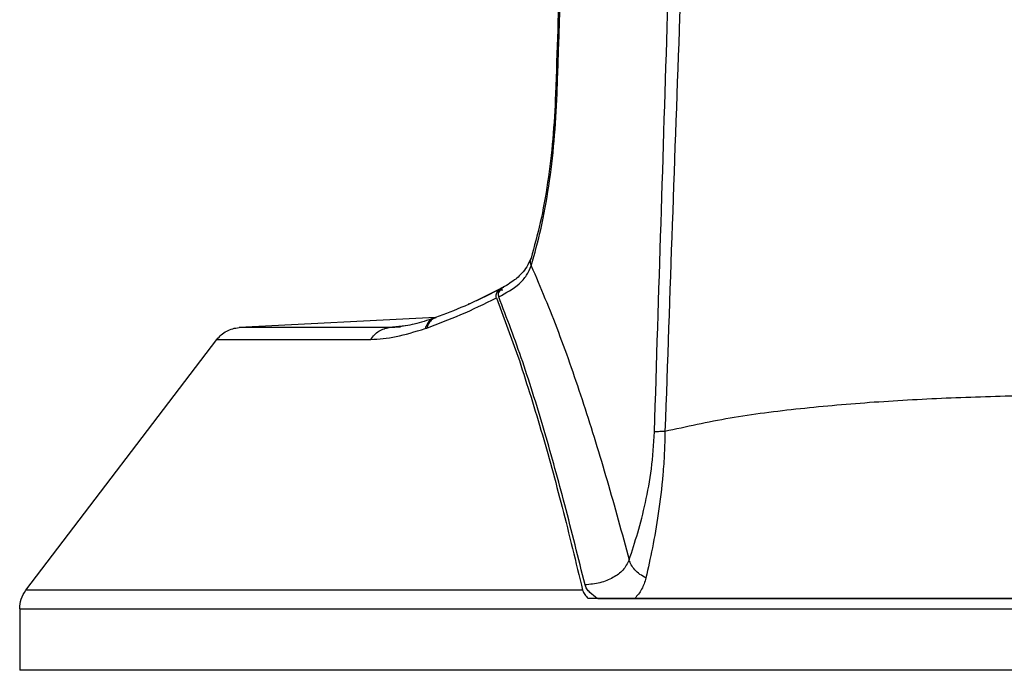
# Model space of a CAD drawing. Header units: millimetres. Extents: x 119 to 1138, y 29 to 774.
# Tile 7 of 53: x 147 to 212, y 373 to 416. Entities that reach past the tile are written whole.
import ezdxf

# ---------------------------------------------------------------- set-up
doc = ezdxf.new("R2010")
doc.units = ezdxf.units.MM

msp = doc.modelspace()

# ---------------------------------------------------------------- linework, layer by layer
at = {"color": 8, "linetype": 'Continuous', "lineweight": 25}
for p, q in [((182.135, 411.287), (182.221, 411.284)), ((178.658, 398.393), (178.419, 398.393)), ((171.198, 395.926), (171.933, 395.975)), ((171.622, 395.975), (171.198, 395.926))]:
    msp.add_line(p, q, dxfattribs=at)
at = {"color": 7, "linetype": 'Continuous', "lineweight": 25}
for p, q in [((178.243, 397.879), (179.647, 394.056)), ((174.231, 396.582), (161.335, 395.926)), ((174.243, 396.58), (174.149, 396.547)), ((174.478, 396.673), (174.231, 396.582)), ((172.238, 396.047), (171.622, 395.975)), ((173.555, 395.863), (173.659, 395.898)), ((147.337, 378.661), (159.879, 395.142)), ((146.928, 377.45), (146.928, 373.404))]:
    msp.add_line(p, q, dxfattribs=at)
for points, knots in [([(184.497, 472.578), (184.39, 471.256), (184.188, 468.739), (184.076, 465.22), (183.948, 462.229), (183.855, 459.843), (183.784, 458.04), (183.729, 456.627), (183.681, 455.37), (183.612, 453.583), (183.52, 451.153), (183.398, 447.877), (183.254, 443.956), (183.082, 439.194), (182.881, 433.515), (182.651, 426.92), (182.395, 419.409), (182.217, 414.096), (182.123, 411.287)], [0, 0, 0, 0, 0.064861, 0.123487, 0.172195, 0.21126, 0.240254, 0.260446, 0.280428, 0.301809, 0.347881, 0.399369, 0.462112, 0.5398, 0.632433, 0.740014, 0.86254, 1, 1, 1, 1]), ([(182.221, 411.284), (182.574, 421.476), (183.124, 437.377), (183.819, 455.789), (184.246, 464.992), (184.412, 469.529), (184.587, 471.546), (184.676, 472.58)], [0, 0, 0, 0, 0.4987085, 0.7780409, 0.9009753, 0.949279, 1, 1, 1, 1]), ([(188.617, 389.065), (188.761, 393.635), (189.047, 402.775), (189.483, 416.499), (189.834, 427.927), (190.109, 437.043), (190.313, 443.864), (190.51, 450.666), (190.707, 457.445), (190.878, 464.224), (191.039, 468.735), (191.119, 471.003)], [0, 0, 0, 0, 0.1663385, 0.3327056, 0.4992925, 0.5825602, 0.6658604, 0.7491812, 0.8324656, 0.9157492, 1, 1, 1, 1]), ([(192.214, 470.564), (192.047, 466.096), (191.712, 457.158), (191.226, 443.615), (190.738, 430.002), (190.272, 416.351), (189.782, 402.709), (189.467, 393.633), (189.309, 389.096)], [0, 0, 0, 0, 0.166973, 0.333937, 0.500848, 0.667797, 0.833916, 1, 1, 1, 1]), ([(182.123, 411.287), (182.073, 410.292), (181.975, 408.308), (181.623, 405.452), (181.147, 402.778), (180.724, 401.256), (180.513, 400.496)], [0, 0, 0, 0, 0.251307, 0.500834, 0.750847, 1, 1, 1, 1]), ([(180.526, 399.986), (180.749, 400.787), (181.194, 402.391), (181.696, 405.195), (182.066, 408.18), (182.169, 410.247), (182.221, 411.284)], [0, 0, 0, 0, 0.249829, 0.500059, 0.749357, 1, 1, 1, 1]), ([(180.513, 400.496), (180.373, 400.192), (180.146, 399.696), (179.423, 399.012), (178.853, 398.674), (178.548, 398.492)], [0, 0, 0, 0, 0.423853, 0.690952, 1, 1, 1, 1]), ([(178.389, 397.943), (178.874, 398.207), (179.6, 398.601), (180.244, 399.342), (180.432, 399.772), (180.526, 399.986)], [0, 0, 0, 0, 0.5033033, 0.7532391, 1, 1, 1, 1]), ([(180.526, 399.986), (181.129, 398.563), (182.334, 395.714), (183.975, 390.929), (185.525, 385.923), (186.479, 382.421), (186.957, 380.67)], [0, 0, 0, 0, 0.249798, 0.499848, 0.74997, 1, 1, 1, 1]), ([(178.575, 398.513), (177.756, 398.099), (176.254, 397.339), (174.871, 396.817), (174.243, 396.58)], [0, 0, 0, 0, 0.545439, 1, 1, 1, 1]), ([(178.577, 398.511), (178.081, 398.254), (177.333, 397.867), (176.628, 397.559), (176.391, 397.456)], [0, 0, 0, 0, 0.6646146, 1, 1, 1, 1]), ([(178.243, 397.879), (178.229, 397.925), (178.203, 398.014), (178.231, 398.195), (178.344, 398.313), (178.419, 398.393)], [0, 0, 0, 0, 0.2547478, 0.5021546, 1, 1, 1, 1]), ([(178.588, 398.493), (178.504, 398.408), (178.378, 398.282), (178.346, 398.087), (178.375, 397.991), (178.389, 397.943)], [0, 0, 0, 0, 0.49867, 0.747038, 1, 1, 1, 1]), ([(178.622, 398.523), (178.6, 398.516), (178.555, 398.501), (178.465, 398.429), (178.419, 398.393)], [0, 0, 0, 0, 0.500882, 1, 1, 1, 1]), ([(178.588, 398.493), (178.638, 398.533), (178.692, 398.577), (178.725, 398.589), (178.727, 398.59)], [0, 0, 0, 0, 0.937938, 1, 1, 1, 1]), ([(173.659, 395.898), (174.399, 396.172), (175.877, 396.721), (177.455, 397.493), (178.242, 397.879)], [0, 0, 0, 0, 0.500751, 1, 1, 1, 1]), ([(184.056, 379.013), (183.62, 380.78), (182.777, 384.203), (181.414, 389.102), (179.99, 393.749), (178.923, 396.545), (178.389, 397.943)], [0, 0, 0, 0, 0.258158, 0.500042, 0.749969, 1, 1, 1, 1]), ([(174.149, 396.547), (173.702, 396.401), (172.823, 396.112), (172.089, 396.005), (171.728, 395.953)], [0, 0, 0, 0, 0.5081688, 1, 1, 1, 1]), ([(159.879, 395.142), (159.971, 395.248), (160.157, 395.464), (160.516, 395.703), (160.913, 395.872), (161.195, 395.908), (161.335, 395.926)], [0, 0, 0, 0, 0.247139, 0.5, 0.752861, 1, 1, 1, 1]), ([(169.993, 395.142), (170.069, 395.248), (170.223, 395.464), (170.52, 395.703), (170.848, 395.872), (171.082, 395.908), (171.198, 395.926)], [0, 0, 0, 0, 0.247036, 0.49986, 0.752757, 1, 1, 1, 1]), ([(169.993, 395.142), (170.525, 395.178), (171.588, 395.25), (172.9, 395.658), (173.555, 395.863)], [0, 0, 0, 0, 0.500352, 1, 1, 1, 1]), ([(159.879, 395.142), (159.934, 395.142), (160.044, 395.142), (160.939, 395.142), (162.367, 395.142), (164.376, 395.142), (166.874, 395.142), (168.957, 395.142), (169.993, 395.142)], [0, 0, 0, 0, 0.165255, 0.332169, 0.499932, 0.667711, 0.834671, 1, 1, 1, 1]), ([(179.647, 394.056), (180.16, 392.457), (181.179, 389.283), (182.584, 384.098), (183.457, 380.493), (183.901, 378.661)], [0, 0, 0, 0, 0.332968, 0.660925, 1, 1, 1, 1]), ([(247.668, 389.096), (246.268, 389.405), (243.456, 390.026), (238.826, 390.615), (233.973, 391.039), (228.925, 391.309), (223.749, 391.463), (218.507, 391.512), (213.265, 391.463), (208.084, 391.311), (203.022, 391.04), (198.156, 390.615), (193.523, 390.026), (190.709, 389.405), (189.309, 389.096)], [0, 0, 0, 0, 0.082913, 0.166538, 0.249719, 0.332703, 0.416431, 0.499802, 0.582887, 0.666622, 0.750086, 0.833402, 0.917065, 1, 1, 1, 1]), ([(186.957, 380.67), (187.148, 381.251), (187.532, 382.413), (188.039, 384.388), (188.46, 386.616), (188.565, 388.249), (188.617, 389.065)], [0, 0, 0, 0, 0.249695, 0.500413, 0.750328, 1, 1, 1, 1]), ([(189.309, 389.096), (189.298, 388.618), (189.276, 387.669), (189.144, 385.825), (188.887, 383.686), (188.491, 381.434), (188.199, 380.118), (188.056, 379.472)], [0, 0, 0, 0, 0.131502, 0.261341, 0.515048, 0.761975, 1, 1, 1, 1]), ([(186.957, 380.67), (186.836, 380.43), (186.592, 379.945), (185.909, 379.478), (185.062, 379.121), (184.393, 379.049), (184.056, 379.013)], [0, 0, 0, 0, 0.2435, 0.492411, 0.744763, 1, 1, 1, 1]), ([(188.056, 379.472), (187.922, 379.548), (187.649, 379.702), (187.321, 380.001), (187.072, 380.33), (186.995, 380.558), (186.957, 380.67)], [0, 0, 0, 0, 0.246389, 0.5, 0.753611, 1, 1, 1, 1]), ([(184.89, 378.124), (184.71, 378.251), (184.438, 378.443), (184.16, 378.75), (184.091, 378.925), (184.056, 379.013)], [0, 0, 0, 0, 0.4981118, 0.7491358, 1, 1, 1, 1]), ([(188.056, 379.472), (187.979, 379.214), (187.829, 378.709), (187.49, 378.316), (187.324, 378.124)], [0, 0, 0, 0, 0.51121, 1, 1, 1, 1]), ([(183.901, 378.661), (181.585, 378.661), (177.034, 378.661), (170.964, 378.661), (165.646, 378.661), (161.119, 378.661), (157.348, 378.661), (154.29, 378.661), (151.883, 378.661), (150.064, 378.661), (148.759, 378.661), (147.91, 378.661), (147.422, 378.661), (147.365, 378.661), (147.337, 378.661)], [0, 0, 0, 0, 0.107036, 0.210305, 0.309415, 0.404098, 0.494196, 0.579652, 0.660489, 0.736797, 0.808716, 0.876421, 0.940111, 1, 1, 1, 1]), ([(183.901, 378.661), (183.94, 378.564), (184.018, 378.37), (184.186, 378.206), (184.271, 378.124)], [0, 0, 0, 0, 0.4977754, 1, 1, 1, 1]), ([(252.706, 378.124), (250.999, 378.124), (247.557, 378.124), (242.099, 378.124), (236.42, 378.124), (230.549, 378.124), (224.551, 378.124), (218.488, 378.124), (212.425, 378.124), (206.428, 378.124), (200.557, 378.124), (194.877, 378.124), (189.42, 378.124), (185.977, 378.124), (184.271, 378.124)], [0, 0, 0, 0, 0.080691, 0.162787, 0.246043, 0.33019, 0.414942, 0.5, 0.585058, 0.66981, 0.753957, 0.837213, 0.919309, 1, 1, 1, 1]), ([(184.89, 378.124), (185.289, 378.124), (186.085, 378.124), (186.911, 378.124), (187.324, 378.124)], [0, 0, 0, 0, 0.500149, 1, 1, 1, 1]), ([(187.324, 378.124), (188.876, 378.124), (192.046, 378.124), (197.053, 378.124), (203.149, 378.124), (210.321, 378.124), (218.502, 378.124), (226.672, 378.124), (233.838, 378.124), (239.923, 378.124), (244.93, 378.124), (248.101, 378.124), (249.653, 378.124)], [0, 0, 0, 0, 0.079433, 0.162234, 0.246607, 0.373343, 0.500133, 0.627135, 0.753403, 0.837733, 0.920569, 1, 1, 1, 1]), ([(146.928, 377.45), (146.957, 377.45), (147.017, 377.45), (147.52, 377.45), (148.399, 377.45), (149.75, 377.45), (151.636, 377.45), (154.131, 377.45), (157.304, 377.45), (161.216, 377.45), (165.914, 377.45), (170.776, 377.45), (175.548, 377.45), (180.014, 377.45), (184.811, 377.45), (189.911, 377.45), (195.279, 377.45), (200.873, 377.45), (206.644, 377.45), (212.535, 377.45), (218.488, 377.45), (224.441, 377.45), (230.333, 377.45), (236.103, 377.45), (241.698, 377.45), (247.066, 377.45), (252.166, 377.45), (256.962, 377.45), (261.429, 377.45), (266.2, 377.45), (271.063, 377.45), (275.76, 377.45), (279.673, 377.45), (282.846, 377.45), (285.341, 377.45), (287.227, 377.45), (288.578, 377.45), (289.456, 377.45), (289.96, 377.45), (290.02, 377.45), (290.048, 377.45)], [0, 0, 0, 0, 0.020532, 0.042383, 0.06563, 0.090342, 0.11658, 0.144392, 0.173809, 0.204836, 0.23745, 0.271592, 0.295161, 0.319327, 0.344038, 0.369239, 0.394861, 0.420832, 0.44707, 0.473489, 0.5, 0.526511, 0.55293, 0.579168, 0.605139, 0.630761, 0.655962, 0.680673, 0.704839, 0.728408, 0.76255, 0.795164, 0.826191, 0.855608, 0.88342, 0.909658, 0.93437, 0.957617, 0.979468, 1, 1, 1, 1])]:
    msp.add_open_spline(points, degree=3, knots=knots, dxfattribs=at)
at = {"color": 8, "linetype": 'Continuous', "lineweight": 25}
for points, knots in [([(180.526, 399.986), (180.48, 400.152), (180.429, 400.336), (180.518, 400.482), (180.527, 400.496)], [0, 0, 0, 0, 0.901825, 1, 1, 1, 1]), ([(174.151, 396.54), (174.071, 396.508), (173.899, 396.438), (173.691, 396.205), (173.6, 395.975), (173.555, 395.863)], [0, 0, 0, 0, 0.303132, 0.65677, 1, 1, 1, 1]), ([(174.248, 396.573), (174.169, 396.542), (173.998, 396.473), (173.793, 396.24), (173.703, 396.011), (173.659, 395.898)], [0, 0, 0, 0, 0.30193, 0.656223, 1, 1, 1, 1])]:
    msp.add_open_spline(points, degree=3, knots=knots, dxfattribs=at)
at = {"color": 7, "linetype": 'Continuous', "lineweight": 25}
for points in [[(171.198, 395.926), (170.18, 395.926), (168.143, 395.926), (165.711, 395.926), (163.763, 395.926), (162.375, 395.926), (161.498, 395.926), (161.389, 395.926), (161.335, 395.926)], [(189.309, 389.096), (189.155, 389.093), (188.849, 389.088), (188.694, 389.072), (188.617, 389.065)], [(146.928, 377.45), (146.947, 377.668), (146.984, 378.105), (147.219, 378.476), (147.337, 378.661)], [(290.048, 373.404), (289.982, 373.404), (289.849, 373.404), (288.778, 373.404), (287.079, 373.404), (284.707, 373.404), (281.7, 373.404), (278.084, 373.404), (273.894, 373.404), (269.17, 373.404), (263.959, 373.404), (258.309, 373.404), (252.276, 373.404), (245.917, 373.404), (239.295, 373.404), (232.471, 373.404), (225.514, 373.404), (218.488, 373.404), (211.463, 373.404), (204.505, 373.404), (197.682, 373.404), (191.06, 373.404), (184.701, 373.404), (178.668, 373.404), (173.018, 373.404), (167.806, 373.404), (163.083, 373.404), (158.893, 373.404), (155.276, 373.404), (152.27, 373.404), (149.897, 373.404), (148.199, 373.404), (147.128, 373.404), (146.995, 373.404), (146.928, 373.404)]]:
    msp.add_open_spline(points, degree=3, dxfattribs=at)

doc.saveas('drawing.dxf')
